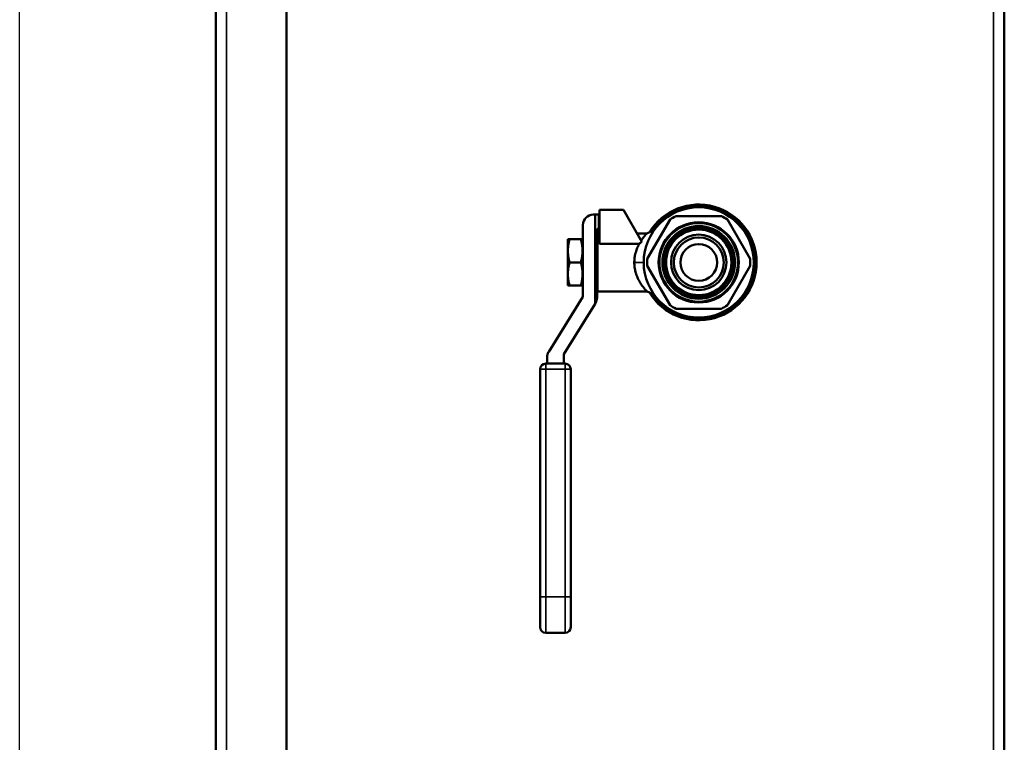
# Model space of a CAD drawing. Header units: inches. Extents: x 0 to 136, y 2 to 86.
# Tile 45 of 74: x 66 to 76, y 55 to 62. Entities that reach past the tile are written whole.
import ezdxf

# ---------------------------------------------------------------- set-up
doc = ezdxf.new("R2010")
doc.units = ezdxf.units.IN
doc.header["$LTSCALE"] = 4
doc.header["$MEASUREMENT"] = 0
for name, color, linetype, lineweight in [('Dimension (ANSI)', 7, 'Continuous', 25), ('Visible (ANSI)', 7, 'Continuous', 50), ('Visible Narrow (ANSI)', 7, 'Continuous', 35)]:
    doc.layers.add(name, color=color, linetype=linetype, lineweight=lineweight)
doc.styles.add('Dimension Text', font='tahoma.ttf')
doc.dimstyles.new('Dual Dimension', dxfattribs={"dimscale": 4, "dimtxt": 0.12, "dimasz": 0.098425, "dimexe": 0.125, "dimexo": 0.0625, "dimgap": 0.031496, "dimtad": 0, "dimtih": 1, "dimtoh": 1, "dimrnd": 1e-08, "dimzin": 4, "dimdsep": 46, "dimtxsty": 'Dimension Text', "dimcen": 0.09, "dimdle": 0.393701, "dimclrd": 256, "dimclre": 256, "dimclrt": 256, "dimadec": 0, "dimazin": 1, "dimtfac": 1, "dimtofl": 0, "dimtmove": 0, "dimatfit": 3, "dimfxl": 1, "dimtolj": 1, "dimtzin": 4, "dimlwd": -1, "dimlwe": -1, "dimarcsym": 0})

# ---------------------------------------------------------------- blocks, each defined once
blk = doc.blocks.new('*D16')
at = {"layer": 'Defpoints', "color": 0, "transparency": 16777216}
for p in [(65.569, 81.282), (76.042, 76.728), (65.569, 52.708)]:
    blk.add_point(p, dxfattribs=at)
at = {"layer": 'Dimension (ANSI)', "transparency": 16777216}
for p, q in [((65.569, 52.958), (65.569, 81.782)), ((76.042, 76.978), (76.042, 81.782)), ((65.963, 81.282), (68.572, 81.282)), ((75.648, 81.282), (73.039, 81.282))]:
    blk.add_line(p, q, dxfattribs=at)
for points in [[(65.963, 81.348), (65.963, 81.217), (65.569, 81.282)], [(75.648, 81.348), (75.648, 81.217), (76.042, 81.282)]]:
    blk.add_solid(points, dxfattribs=at)
at = {"layer": 'Dimension (ANSI)', "transparency": 16777216, "insert": (70.806, 81.282), "char_height": 0.48, "attachment_point": 5, "style": 'Dimension Text'}
blk.add_mtext('\\A1;{\\H3.0x;(}\\S10.47^ 266.0 mm;{\\H3.0x;)}', dxfattribs=at)

msp = doc.modelspace()

# ---------------------------------------------------------------- linework, layer by layer
at = {"layer": 'Visible (ANSI)'}
for p, q in [((68.4057, 28.5404), (68.4057, 76.7903)), ((67.6557, 28.5797), (67.6557, 76.7509)), ((76.0417, 76.7278), (76.0417, 28.7278)), ((71.6701, 60.2353), (71.6901, 60.2353)), ((71.7308, 60.2353), (71.6901, 60.2353)), ((71.6901, 59.2883), (71.6901, 60.2353)), ((71.7365, 60.2353), (71.7308, 60.2353)), ((71.7308, 60.0853), (71.7308, 60.2353)), ((71.9913, 60.2853), (71.7365, 60.2853)), ((71.7365, 60.2853), (71.7365, 59.9254)), ((71.9913, 60.2853), (72.1863, 59.9476)), ((73.0333, 60.2198), (72.5501, 60.2198)), ((71.5601, 59.3661), (71.5601, 60.1253)), ((72.4864, 60.1831), (72.2448, 59.7646)), ((73.3386, 59.7646), (73.097, 60.1831)), ((71.7101, 60.0753), (71.7101, 59.3518)), ((71.7159, 59.4203), (71.7159, 60.0353)), ((71.7159, 60.0353), (71.7365, 60.0353)), ((71.7308, 60.0853), (71.7201, 60.0853)), ((71.7365, 60.0853), (71.7308, 60.0853)), ((72.1356, 60.0353), (72.2406, 60.0353)), ((71.4178, 59.9738), (71.4001, 59.9738)), ((71.4001, 59.9738), (71.4001, 59.8508)), ((71.4178, 59.9738), (71.5381, 59.9738)), ((71.5381, 59.9738), (71.5559, 59.9738)), ((71.5559, 59.9738), (71.5559, 59.8508)), ((71.7365, 59.9254), (72.1582, 59.9254)), ((71.4001, 59.8508), (71.4001, 59.6048)), ((71.5559, 59.8663), (71.5601, 59.8738)), ((71.5561, 59.8668), (71.5559, 59.8668)), ((71.5559, 59.8508), (71.5559, 59.6048)), ((71.7124, 59.8668), (71.7101, 59.8668)), ((71.7111, 59.8646), (71.7159, 59.8729)), ((71.4178, 59.7278), (71.5381, 59.7278)), ((71.4001, 59.4818), (71.4001, 59.6048)), ((71.5559, 59.4818), (71.5559, 59.6048)), ((71.5559, 59.5894), (71.5601, 59.5819)), ((71.5561, 59.5889), (71.5559, 59.5889)), ((71.7124, 59.5889), (71.7101, 59.5889)), ((71.7111, 59.5911), (71.7159, 59.5828)), ((72.2448, 59.6911), (72.4864, 59.2726)), ((73.097, 59.2726), (73.3386, 59.6911)), ((71.4178, 59.4818), (71.4001, 59.4818)), ((71.4178, 59.4818), (71.5381, 59.4818)), ((71.5381, 59.4818), (71.5559, 59.4818)), ((71.7159, 59.4203), (72.2406, 59.4203)), ((71.1956, 58.7783), (71.5586, 59.3608)), ((71.6901, 59.2883), (71.3572, 58.754)), ((71.6934, 59.2936), (71.6901, 59.2883)), ((72.5501, 59.2358), (73.0333, 59.2358)), ((71.1639, 58.6516), (71.3707, 58.6516)), ((71.1789, 58.6516), (71.1789, 58.7201)), ((71.3557, 58.7487), (71.3557, 58.6516)), ((71.1039, 56.1733), (71.1039, 58.5916)), ((71.4307, 58.5916), (71.4307, 56.1733)), ((71.1039, 56.1733), (71.1039, 55.8508)), ((71.4307, 55.8508), (71.4307, 56.1733)), ((71.1639, 55.7908), (71.3707, 55.7908))]:
    msp.add_line(p, q, dxfattribs=at)
for radius in [0.5854, 0.4266, 0.4247, 0.4182, 0.3863, 0.3661, 0.366, 0.3638, 0.3638, 0.3616, 0.3615, 0.3594, 0.3593, 0.3571, 0.3571, 0.3549, 0.3548, 0.3527, 0.3526, 0.3481, 0.295, 0.2655, 0.1955]:
    msp.add_circle((72.7917, 59.7278), radius, dxfattribs=at)
for centre, radius, start, end in [((72.7917, 59.7278), 0.615, 211.44696, 148.55301), ((72.7917, 59.7278), 0.5977, 214.23627, 145.76369), ((71.6701, 60.1253), 0.11, 90, 180), ((72.7917, 59.7278), 0.5481, 116.15229, 123.84771), ((72.7917, 59.7278), 0.5481, 56.15229, 63.84771), ((71.7201, 60.0753), 0.01, 90, 180), ((72.7917, 59.7278), 0.5481, 176.15229, 183.84771), ((72.7917, 59.7278), 0.5481, 356.15229, 3.84771), ((71.5501, 59.3661), 0.01, 328.07111, 0), ((71.6001, 59.3518), 0.11, 328.07111, 0), ((72.7917, 59.7278), 0.5481, 236.15229, 243.84771), ((72.7917, 59.7278), 0.5481, 296.15229, 303.84771), ((71.2889, 58.7201), 0.11, 148.07111, 180), ((71.3657, 58.7487), 0.01, 148.07111, 180), ((71.1639, 58.5916), 0.06, 90, 180), ((71.3707, 58.5916), 0.06, 0, 90), ((71.1639, 55.8508), 0.06, 180, 270), ((71.3707, 55.8508), 0.06, 270, 0)]:
    msp.add_arc(centre, radius, start, end, dxfattribs=at)
for major_axis, start_param, end_param in [((0, 0.1389), 0.1775267, 0.2533659), ((0, -0.1389), 6.0298194, 6.1056586)]:
    msp.add_ellipse((71.7136, 59.7278), major_axis=major_axis, ratio=0.1014317, start_param=start_param, end_param=end_param, dxfattribs=at)
for points, knots in [([(72.1792, 59.9599), (72.1874, 59.9722), (72.1956, 59.9833), (72.2106, 60.0023), (72.2175, 60.0105), (72.225, 60.0189), (72.2266, 60.0206), (72.2319, 60.0264), (72.2351, 60.0297), (72.2392, 60.034), (72.2404, 60.0352), (72.2405, 60.0353), (72.2406, 60.0353), (72.2406, 60.0353)], [0, 0, 0, 0, 0.15567792, 0.15567792, 0.30875718, 0.30875718, 0.35233041, 0.35233041, 0.46848209, 0.46848209, 0.57590621, 0.57590621, 0.58506771, 0.58506771, 0.58506771, 0.58506771]), ([(72.1063, 59.7278), (72.1063, 59.7301), (72.1063, 59.7324), (72.1066, 59.75), (72.1079, 59.7653), (72.1117, 59.7939), (72.1142, 59.8073), (72.1185, 59.8252), (72.1197, 59.83), (72.1258, 59.8516), (72.1315, 59.8676), (72.1441, 59.8978), (72.151, 59.9121), (72.1582, 59.9254)], [1.95960188, 1.95960188, 1.95960188, 1.95960188, 1.97776586, 1.97776586, 2.0990956, 2.0990956, 2.20964133, 2.20964133, 2.25124326, 2.25124326, 2.39808336, 2.39808336, 2.5485569, 2.5485569, 2.5485569, 2.5485569]), ([(71.5559, 59.7533), (71.5561, 59.7645), (71.5564, 59.7757), (71.5577, 59.8029), (71.5588, 59.8181), (71.5601, 59.8307)], [2.41609192, 2.41609192, 2.41609192, 2.41609192, 2.49930826, 2.49930826, 2.62731498, 2.62731498, 2.62731498, 2.62731498]), ([(71.5601, 59.8715), (71.5599, 59.8707), (71.5597, 59.8699), (71.5584, 59.8647), (71.5574, 59.8593), (71.5564, 59.8529)], [4.251417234, 4.251417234, 4.251417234, 4.251417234, 4.266997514, 4.266997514, 4.347621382, 4.347621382, 4.347621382, 4.347621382]), ([(71.7127, 59.8529), (71.7119, 59.8476), (71.7112, 59.8419), (71.7104, 59.834), (71.7103, 59.8322), (71.7101, 59.8303)], [1.994893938, 1.994893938, 1.994893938, 1.994893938, 2.0607402, 2.0607402, 2.079703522, 2.079703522, 2.079703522, 2.079703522]), ([(71.7159, 59.6299), (71.7148, 59.6415), (71.7139, 59.6549), (71.7123, 59.6881), (71.7119, 59.7086), (71.7119, 59.7278), (71.7119, 59.7471), (71.7123, 59.7676), (71.7139, 59.8008), (71.7148, 59.8142), (71.7159, 59.8257)], [2.09458591, 2.09458591, 2.09458591, 2.09458591, 2.20613075, 2.20613075, 2.35271951, 2.35271951, 2.35271951, 2.49930826, 2.49930826, 2.6108531, 2.6108531, 2.6108531, 2.6108531]), ([(71.7159, 59.8697), (71.7158, 59.8695), (71.7158, 59.8693), (71.7146, 59.8647), (71.7136, 59.8592), (71.7127, 59.8529)], [4.26338998, 4.26338998, 4.26338998, 4.26338998, 4.266997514, 4.266997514, 4.347621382, 4.347621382, 4.347621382, 4.347621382]), ([(71.5601, 59.6249), (71.5588, 59.6376), (71.5577, 59.6528), (71.5564, 59.6799), (71.5561, 59.6912), (71.5559, 59.7024)], [2.07812403, 2.07812403, 2.07812403, 2.07812403, 2.20613075, 2.20613075, 2.2893471, 2.2893471, 2.2893471, 2.2893471]), ([(72.2406, 59.4203), (72.2405, 59.4204), (72.2399, 59.421), (72.2355, 59.4255), (72.2286, 59.4326), (72.219, 59.4437), (72.2183, 59.4444), (72.2115, 59.4524), (72.2045, 59.4609), (72.1884, 59.4821), (72.1792, 59.4952), (72.1615, 59.5238), (72.1531, 59.5392), (72.1385, 59.5706), (72.132, 59.5865), (72.1252, 59.607), (72.124, 59.6109), (72.1183, 59.6301), (72.1146, 59.6462), (72.1105, 59.6705), (72.1094, 59.6784), (72.1071, 59.7), (72.1063, 59.7139), (72.1063, 59.7278)], [0.5954171, 0.5954171, 0.5954171, 0.5954171, 0.6888272, 0.6888272, 0.9238043, 0.9238043, 0.9408015, 0.9408015, 1.0967378, 1.0967378, 1.279916, 1.279916, 1.4559222, 1.4559222, 1.6121691, 1.6121691, 1.6472344, 1.6472344, 1.7840312, 1.7840312, 1.8489459, 1.8489459, 1.9596019, 1.9596019, 1.9596019, 1.9596019]), ([(71.5559, 59.607), (71.5569, 59.5989), (71.5582, 59.5919), (71.5597, 59.5858), (71.5599, 59.585), (71.5601, 59.5842)], [2.69324309, 2.69324309, 2.69324309, 2.69324309, 2.79118482, 2.79118482, 2.8067651, 2.8067651, 2.8067651, 2.8067651]), ([(71.7101, 59.6254), (71.7103, 59.6235), (71.7104, 59.6217), (71.712, 59.6063), (71.7138, 59.5945), (71.7158, 59.5864), (71.7158, 59.5862), (71.7159, 59.586)], [2.62575137, 2.62575137, 2.62575137, 2.62575137, 2.64471469, 2.64471469, 2.79118482, 2.79118482, 2.79479235, 2.79479235, 2.79479235, 2.79479235])]:
    msp.add_open_spline(points, degree=3, knots=knots, dxfattribs=at)
for points in [[(72.2406, 60.0353), (72.2674, 60.0489), (72.2942, 60.0624), (72.321, 60.0759)], [(72.1582, 59.9254), (72.1674, 59.933), (72.1768, 59.9404), (72.1863, 59.9476)], [(71.5564, 59.8529), (71.5562, 59.8515), (71.556, 59.8501), (71.5559, 59.8487)], [(72.321, 59.3798), (72.2942, 59.3933), (72.2674, 59.4068), (72.2406, 59.4203)]]:
    msp.add_open_spline(points, degree=3, dxfattribs=at)
for points, weights in [([(71.4178, 59.9738), (71.4001, 59.9079), (71.4001, 59.8508)], [1.71768453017, 1.85054789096, 1.85054789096]), ([(71.5559, 59.8508), (71.5559, 59.9079), (71.5381, 59.9738)], [1.85054789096, 1.85054789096, 1.71768453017]), ([(71.4001, 59.8508), (71.4001, 59.7938), (71.4178, 59.7278)], [1.85054789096, 1.85054789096, 1.71768453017]), ([(71.5381, 59.7278), (71.5559, 59.7938), (71.5559, 59.8508)], [1.71768453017, 1.85054789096, 1.85054789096]), ([(71.4178, 59.7278), (71.4001, 59.6619), (71.4001, 59.6048)], [1.71768453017, 1.85054789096, 1.85054789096]), ([(71.5559, 59.6048), (71.5559, 59.6619), (71.5381, 59.7278)], [1.85054789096, 1.85054789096, 1.71768453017]), ([(71.4001, 59.6048), (71.4001, 59.5478), (71.4178, 59.4818)], [1.85054789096, 1.85054789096, 1.71768453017]), ([(71.5381, 59.4818), (71.5559, 59.5478), (71.5559, 59.6048)], [1.71768453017, 1.85054789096, 1.85054789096])]:
    msp.add_rational_spline(points, weights, degree=2, dxfattribs=at)
at = {"layer": 'Visible Narrow (ANSI)'}
for p, q in [((67.7691, 76.7903), (67.7691, 28.5404)), ((75.9283, 28.7278), (75.9283, 76.7278)), ((72.2063, 59.7278), (72.1063, 59.7278)), ((71.1639, 58.6516), (71.1639, 58.5916)), ((71.3707, 58.5916), (71.3707, 58.6516)), ((71.1639, 58.5916), (71.1039, 58.5916)), ((71.3707, 58.5916), (71.1639, 58.5916)), ((71.1639, 58.5916), (71.1639, 56.1733)), ((71.3707, 56.1733), (71.3707, 58.5916)), ((71.4307, 58.5916), (71.3707, 58.5916)), ((71.1639, 56.1733), (71.1039, 56.1733)), ((71.1639, 56.1733), (71.3707, 56.1733)), ((71.1639, 56.1733), (71.1639, 55.7908)), ((71.3707, 55.7908), (71.3707, 56.1733)), ((71.4307, 56.1733), (71.3707, 56.1733))]:
    msp.add_line(p, q, dxfattribs=at)

# ---------------------------------------------------------------- dimensions: what is measured, and where the dimension line sits
at = {"layer": 'Dimension (ANSI)'}
dim = msp.add_linear_dim(base=(65.5695, 81.2822), p1=(76.0417, 76.7278), p2=(65.5695, 52.7082), angle=180, text='{\\H3.0x;(}\\S<>^ 266.0 mm;{\\H3.0x;)}', dimstyle='Dual Dimension', override={"dimgap": 0.031496, "dimtih": 0, "dimtoh": 0, "dimdec": 2, "dimpost": '\\X', "dimtol": 0, "dimlim": 0, "dimtp": 0, "dimtm": 0, "dimtdec": 2, "dimatfit": 1}, dxfattribs=at)
dim.commit()
dim.dimension.update_dxf_attribs({"geometry": '*D16', "text_midpoint": (70.8056, 81.2822), "dimtype": 160})

doc.saveas('drawing.dxf')
